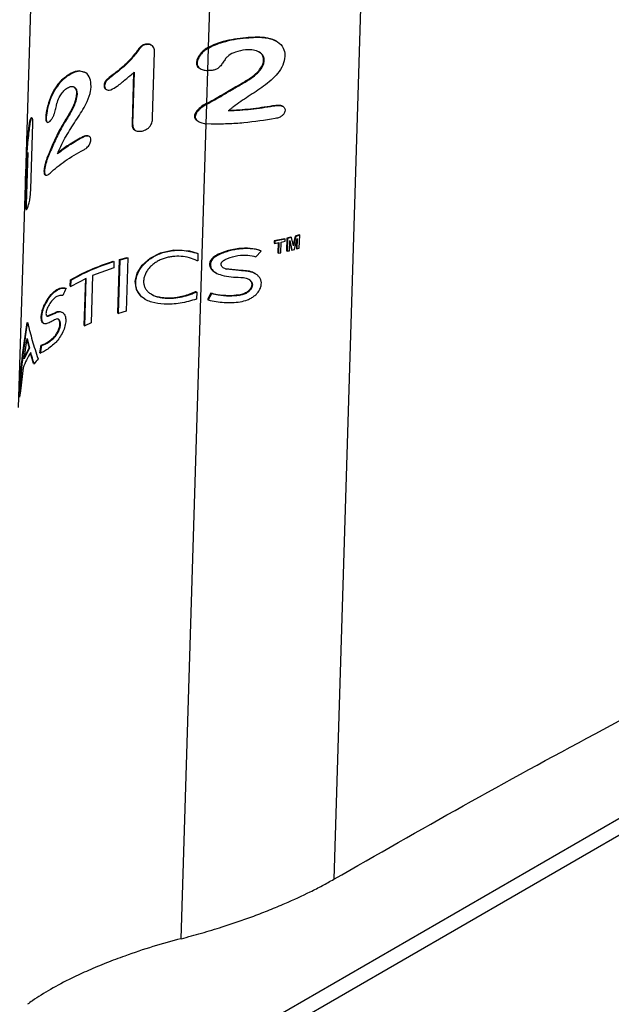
# Model space of a CAD drawing. Header units: millimetres. Extents: x 51 to 2966, y 67 to 3970.
# Tile 82 of 85: x 2542 to 2699, y 2761 to 3022. Entities that reach past the tile are written whole.
import ezdxf

# ---------------------------------------------------------------- set-up
doc = ezdxf.new("R2010")
doc.units = ezdxf.units.MM

msp = doc.modelspace()

# ---------------------------------------------------------------- linework, layer by layer
at = {"color": 8, "linetype": 'Continuous', "lineweight": 25}
for p, q in [((2638.12, 3212.34), (2625.24, 2793.93)), ((2592.03, 3014.71), (2596.46, 3158.62)), ((2591.57, 2999.81), (2591.84, 3008.49)), ((2584.75, 2778.17), (2591.4, 2994.34)), ((2543.57, 2983.22), (2543.71, 2983.14))]:
    msp.add_line(p, q, dxfattribs=at)
at = {"color": 7, "linetype": 'Continuous', "lineweight": 25}
for p, q in [((2543.5, 2980.89), (2549.04, 3160.92)), ((2601.87, 3017.27), (2602.04, 3017.17)), ((2607.63, 3017.21), (2607.8, 3017.11)), ((2575.29, 3015.46), (2575.45, 3015.37)), ((2576.91, 3015.2), (2576.74, 3015.29)), ((2609.97, 3016.34), (2609.81, 3016.43)), ((2577.18, 2996.02), (2577.71, 3013.45)), ((2591.83, 3008.49), (2592.02, 3014.47)), ((2588.79, 3010.49), (2588.99, 3010.38)), ((2606.64, 3011.26), (2606.81, 3011.17)), ((2554.36, 3007.05), (2554.5, 3006.97)), ((2559.08, 3008), (2557.67, 3008.4)), ((2557.67, 3008.4), (2557.81, 3008.32)), ((2559.25, 3007.97), (2559.1, 3008.05)), ((2566.74, 3007.49), (2566.89, 3007.41)), ((2572.14, 3007.94), (2571.73, 2994.42)), ((2572.3, 3008.07), (2571.88, 2994.33)), ((2589.62, 3009.11), (2589.82, 3009)), ((2592.05, 3008.48), (2591.83, 3008.49)), ((2564.28, 3004.52), (2564.42, 3004.44)), ((2600.88, 3005.17), (2601.06, 3005.07)), ((2556.98, 3002.29), (2557.12, 3002.21)), ((2564.78, 3003.53), (2564.93, 3003.44)), ((2591.57, 2999.81), (2590.63, 2999.28)), ((2590.63, 2999.28), (2590.83, 2999.17)), ((2591.56, 2999.57), (2590.83, 2999.17)), ((2591.4, 2994.34), (2591.56, 2999.57)), ((2609.01, 2999.2), (2609.17, 2999.1)), ((2611.79, 2998.98), (2611.63, 2999.07)), ((2588.25, 2996.45), (2588.45, 2996.34)), ((2544.69, 2995.48), (2544.86, 2995.38)), ((2544.85, 2977.04), (2545.38, 2994.46)), ((2545.22, 2995.84), (2545.06, 2995.94)), ((2548.8, 2995.94), (2548.95, 2995.85)), ((2549.06, 2994.88), (2549.21, 2994.79)), ((2553.67, 2994.78), (2553.81, 2994.69)), ((2571.73, 2994.42), (2571.88, 2994.33)), ((2589.24, 2995.06), (2589.44, 2994.94)), ((2592.68, 2994.26), (2591.4, 2994.34)), ((2560.39, 2991.01), (2560.25, 2991.09)), ((2572.46, 2992.69), (2572.61, 2992.6)), ((2558.38, 2990.78), (2558.52, 2990.69)), ((2544.06, 2986.73), (2543.64, 2972.99)), ((2543.82, 2984.62), (2543.46, 2973.09)), ((2543.71, 2983.14), (2543.71, 2983.3)), ((2549.23, 2985.53), (2549.38, 2985.45)), ((2543.62, 2978.19), (2543.7, 2980.91)), ((2548.33, 2981.85), (2548.48, 2981.77)), ((2548.65, 2980.85), (2548.79, 2980.76)), ((2541.6, 2919.1), (2543.42, 2978.22)), ((2543.39, 2978.23), (2543.59, 2978.12)), ((2543.42, 2978.92), (2543.62, 2978.8)), ((2543.46, 2973.09), (2543.64, 2972.99)), ((2543.54, 2971.74), (2543.71, 2971.64)), ((2609.46, 2963.31), (2609.44, 2962.74)), ((2609.44, 2962.74), (2609.6, 2962.64)), ((2612.18, 2963.88), (2609.46, 2963.31)), ((2609.46, 2963.31), (2609.62, 2963.22)), ((2609.62, 2963.22), (2609.6, 2962.64)), ((2609.6, 2962.64), (2610.64, 2962.85)), ((2612.34, 2963.79), (2609.62, 2963.22)), ((2610.47, 2962.82), (2610.39, 2960.13)), ((2610.64, 2962.85), (2610.55, 2960.04)), ((2611.23, 2960.18), (2611.32, 2963)), ((2611.32, 2963), (2612.32, 2963.22)), ((2612.18, 2963.88), (2612.34, 2963.79)), ((2612.32, 2963.22), (2612.34, 2963.79)), ((2612.79, 2964.02), (2612.69, 2960.64)), ((2613.87, 2964.29), (2612.79, 2964.02)), ((2612.79, 2964.02), (2612.95, 2963.93)), ((2612.95, 2963.93), (2612.84, 2960.55)), ((2614.03, 2964.2), (2612.95, 2963.93)), ((2613.5, 2960.71), (2613.58, 2963.42)), ((2613.56, 2962.91), (2614.01, 2960.96)), ((2613.58, 2963.42), (2614.16, 2960.88)), ((2613.87, 2964.29), (2614.03, 2964.2)), ((2614.52, 2961.99), (2614.03, 2964.2)), ((2615.02, 2964.59), (2614.44, 2962.35)), ((2615.17, 2964.5), (2614.52, 2961.99)), ((2614.81, 2961.04), (2615.56, 2963.93)), ((2616.05, 2964.87), (2615.02, 2964.59)), ((2615.02, 2964.59), (2615.17, 2964.5)), ((2616.2, 2964.78), (2615.17, 2964.5)), ((2615.38, 2963.26), (2615.32, 2961.31)), ((2615.56, 2963.93), (2615.47, 2961.22)), ((2616.05, 2964.87), (2616.2, 2964.78)), ((2616.1, 2961.4), (2616.2, 2964.78)), ((2588.99, 2960.05), (2589.19, 2959.94)), ((2589.19, 2959.94), (2589.13, 2958.04)), ((2594.59, 2959.75), (2594.78, 2959.64)), ((2604.54, 2959.06), (2606.02, 2960.62)), ((2605.85, 2960.71), (2606.02, 2960.62)), ((2610.39, 2960.13), (2610.55, 2960.04)), ((2610.55, 2960.04), (2611.23, 2960.18)), ((2612.69, 2960.64), (2612.84, 2960.55)), ((2614.01, 2960.96), (2614.16, 2960.88)), ((2614.16, 2960.88), (2614.81, 2961.04)), ((2615.32, 2961.31), (2615.47, 2961.22)), ((2615.47, 2961.22), (2616.1, 2961.4)), ((2566.75, 2957.91), (2566.9, 2957.82)), ((2566.9, 2957.82), (2566.85, 2956.13)), ((2567.96, 2944.16), (2568.4, 2958.39)), ((2568.11, 2944.08), (2568.55, 2958.31)), ((2568.4, 2958.39), (2570.44, 2958.93)), ((2568.4, 2958.39), (2568.55, 2958.31)), ((2568.55, 2958.31), (2570.6, 2958.84)), ((2570.6, 2958.84), (2570.16, 2944.62)), ((2570.44, 2958.93), (2570.6, 2958.84)), ((2589.13, 2958.04), (2588.97, 2958.04)), ((2566.85, 2956.13), (2561.25, 2954.1)), ((2593.84, 2954.9), (2594.03, 2954.79)), ((2596.55, 2955.9), (2595.89, 2956.18)), ((2600.72, 2955.44), (2596.55, 2955.9)), ((2596.55, 2955.9), (2596.74, 2955.79)), ((2600.89, 2955.34), (2596.74, 2955.79)), ((2600.72, 2955.44), (2600.89, 2955.34)), ((2604.41, 2954.59), (2604.25, 2954.69)), ((2555.34, 2951.3), (2555.39, 2952.99)), ((2555.39, 2952.99), (2555.53, 2952.91)), ((2559.56, 2953.35), (2555.48, 2951.22)), ((2555.48, 2951.22), (2555.53, 2952.91)), ((2559.03, 2940.9), (2559.42, 2953.43)), ((2559.18, 2940.81), (2559.56, 2953.35)), ((2561.25, 2954.1), (2560.86, 2941.56)), ((2554.07, 2950.8), (2554.21, 2950.72)), ((2555.34, 2951.3), (2555.48, 2951.22)), ((2588.51, 2949.86), (2588.68, 2949.86)), ((2588.51, 2949.86), (2588.71, 2949.74)), ((2588.68, 2949.86), (2588.88, 2949.74)), ((2588.88, 2949.74), (2588.82, 2947.84)), ((2592.64, 2949.42), (2591.74, 2947.78)), ((2592.84, 2949.3), (2591.93, 2947.66)), ((2592.64, 2949.42), (2592.84, 2949.3)), ((2575.15, 2947.84), (2575.31, 2947.75)), ((2591.74, 2947.78), (2591.93, 2947.66)), ((2600.09, 2948.93), (2600.27, 2948.82)), ((2548.55, 2946.53), (2548.69, 2946.44)), ((2549.28, 2943.38), (2551.19, 2944.23)), ((2549.42, 2943.3), (2551.33, 2944.15)), ((2551.19, 2944.23), (2551.33, 2944.15)), ((2553.21, 2944.35), (2553.07, 2944.43)), ((2567.96, 2944.16), (2568.11, 2944.08)), ((2570.16, 2944.62), (2568.11, 2944.08)), ((2543.86, 2941.66), (2544.02, 2941.56)), ((2548.16, 2941.46), (2548.31, 2941.38)), ((2549.28, 2943.38), (2549.42, 2943.3)), ((2560.86, 2941.56), (2559.18, 2940.81)), ((2559.03, 2940.9), (2559.18, 2940.81)), ((2543.11, 2931.97), (2543.89, 2937.43)), ((2543.84, 2937.08), (2544.38, 2934.9)), ((2543.89, 2937.43), (2544.54, 2934.81)), ((2550.78, 2937.59), (2550.92, 2937.5)), ((2544.54, 2934.81), (2543.11, 2931.97)), ((2544.38, 2934.9), (2543.19, 2932.56)), ((2544.38, 2934.9), (2544.54, 2934.81)), ((2547.26, 2933.65), (2547.61, 2935.61)), ((2547.26, 2933.65), (2547.4, 2933.56)), ((2547.4, 2933.56), (2547.76, 2935.52)), ((2547.61, 2935.61), (2547.76, 2935.52)), ((2545.57, 2930.8), (2544.76, 2933.53)), ((2542.82, 2929.65), (2542.16, 2923.54)), ((2545.57, 2930.8), (2545.72, 2930.71)), ((2542.16, 2923.54), (2541.84, 2921.83)), ((2788.44, 2856.1), (2541.99, 2713.83)), ((2783.38, 2857.59), (2542.18, 2718.35))]:
    msp.add_line(p, q, dxfattribs=at)
at = {"color": 7, "linetype": 'Continuous', "lineweight": 25, "flags": 128}
msp.add_lwpolyline([(2575.16, 2947.86), (2574.21, 2948.5), (2572.86, 2950.38), (2572.54, 2952.5), (2573.09, 2954.71), (2574.43, 2956.86), (2576.51, 2958.74), (2579.3, 2960.16), (2582.79, 2960.89), (2586.92, 2960.63), (2588.99, 2960.05), (2588.99, 2960.05)], dxfattribs=at)
at = {"color": 7, "linetype": 'Continuous', "lineweight": 25}
for points, knots in [([(2592.03, 3014.71), (2592.65, 3015.02), (2593.9, 3015.63), (2596.22, 3016.35), (2598.89, 3016.96), (2600.87, 3017.16), (2601.87, 3017.27)], [0, 0, 0, 0, 0.210375, 0.426438, 0.709057, 1, 1, 1, 1]), ([(2601.87, 3017.27), (2602.7, 3017.33), (2604.1, 3017.43), (2606.05, 3017.43), (2607.1, 3017.28), (2607.63, 3017.21)], [0, 0, 0, 0, 0.423511, 0.709241, 1, 1, 1, 1]), ([(2602.04, 3017.17), (2602.88, 3017.23), (2604.28, 3017.33), (2606.21, 3017.33), (2607.27, 3017.18), (2607.8, 3017.11)], [0, 0, 0, 0, 0.424169, 0.709578, 1, 1, 1, 1]), ([(2607.63, 3017.21), (2608.1, 3017.09), (2608.89, 3016.9), (2609.53, 3016.54), (2609.79, 3016.4)], [0, 0, 0, 0, 0.594428, 1, 1, 1, 1]), ([(2575.29, 3015.46), (2575.09, 3015.41), (2574.74, 3015.33), (2574.26, 3015.12), (2573.67, 3014.55), (2572.71, 3013.22), (2571.27, 3011.41), (2569.38, 3009.57), (2567.89, 3008.37), (2567, 3007.69), (2566.74, 3007.49)], [0, 0, 0, 0, 0.055587, 0.091635, 0.128269, 0.260123, 0.523829, 0.720304, 0.91709, 1, 1, 1, 1]), ([(2575.45, 3015.37), (2575.24, 3015.32), (2574.9, 3015.24), (2574.41, 3015.03), (2573.83, 3014.46), (2572.86, 3013.13), (2571.42, 3011.32), (2569.52, 3009.48), (2568.03, 3008.28), (2567.15, 3007.6), (2566.89, 3007.41)], [0, 0, 0, 0, 0.055584, 0.09168, 0.12837, 0.260378, 0.524401, 0.72099, 0.917895, 1, 1, 1, 1]), ([(2576.73, 3015.26), (2576.6, 3015.34), (2576.29, 3015.52), (2575.76, 3015.53), (2575.41, 3015.47), (2575.29, 3015.46)], [0, 0, 0, 0, 0.332308, 0.786382, 1, 1, 1, 1]), ([(2577.71, 3013.45), (2577.69, 3013.84), (2577.66, 3014.45), (2577.14, 3015.1), (2576.53, 3015.41), (2575.92, 3015.44), (2575.56, 3015.38), (2575.45, 3015.37)], [0, 0, 0, 0, 0.343129, 0.539809, 0.737679, 0.916028, 1, 1, 1, 1]), ([(2592.03, 3014.71), (2591.62, 3014.47), (2590.8, 3013.97), (2589.71, 3012.9), (2588.96, 3011.7), (2588.84, 3010.83), (2588.79, 3010.49)], [0, 0, 0, 0, 0.239886, 0.487484, 0.805065, 1, 1, 1, 1]), ([(2592.02, 3014.47), (2592.61, 3014.78), (2593.8, 3015.4), (2596.11, 3016.16), (2598.87, 3016.83), (2600.98, 3017.05), (2602.04, 3017.17)], [0, 0, 0, 0, 0.198903, 0.403248, 0.696632, 1, 1, 1, 1]), ([(2607.8, 3017.11), (2608.26, 3016.99), (2609.18, 3016.76), (2610.69, 3015.99), (2611.89, 3014.63), (2612.28, 3013.16), (2612.28, 3012.38), (2612.28, 3012.26)], [0, 0, 0, 0, 0.177186, 0.35381, 0.673717, 0.948996, 1, 1, 1, 1]), ([(2592.02, 3014.47), (2591.62, 3014.22), (2590.82, 3013.7), (2589.74, 3012.57), (2589.1, 3011.41), (2589.01, 3010.61), (2588.99, 3010.38)], [0, 0, 0, 0, 0.250136, 0.508847, 0.863025, 1, 1, 1, 1]), ([(2601.81, 3013.97), (2600.91, 3013.84), (2599.31, 3013.59), (2597.63, 3012.7), (2596.94, 3012.09), (2596.73, 3011.91)], [0, 0, 0, 0, 0.474359, 0.839926, 1, 1, 1, 1]), ([(2612.28, 3012.26), (2612.17, 3011.48), (2611.94, 3009.92), (2610.44, 3007.74), (2608.65, 3005.91), (2606.03, 3003.85), (2602.53, 3001.64), (2599.91, 2999.8), (2598.61, 2998.88)], [0, 0, 0, 0, 0.135709, 0.272017, 0.39523, 0.519034, 0.75988, 1, 1, 1, 1]), ([(2606.81, 3011.17), (2606.78, 3011.52), (2606.72, 3012.23), (2606.06, 3013.06), (2605, 3013.7), (2603.54, 3014.04), (2602.38, 3014), (2601.81, 3013.97)], [0, 0, 0, 0, 0.178794, 0.35911, 0.525458, 0.766744, 1, 1, 1, 1]), ([(2606.64, 3011.26), (2606.61, 3011.61), (2606.55, 3012.32), (2606, 3013.07), (2605.48, 3013.36), (2605.29, 3013.46)], [0, 0, 0, 0, 0.389203, 0.781706, 1, 1, 1, 1]), ([(2588.79, 3010.49), (2588.82, 3010.24), (2588.87, 3009.81), (2589.24, 3009.34), (2589.53, 3009.18), (2589.63, 3009.12)], [0, 0, 0, 0, 0.478367, 0.804156, 1, 1, 1, 1]), ([(2588.99, 3010.38), (2589.01, 3010.12), (2589.06, 3009.69), (2589.49, 3009.18), (2590.15, 3008.79), (2590.96, 3008.55), (2591.59, 3008.5), (2591.83, 3008.49)], [0, 0, 0, 0, 0.231108, 0.388434, 0.545334, 0.821992, 1, 1, 1, 1]), ([(2596.73, 3011.91), (2596.5, 3011.6), (2596.03, 3010.97), (2595.46, 3010.01), (2594.75, 3009.23), (2593.91, 3008.7), (2592.99, 3008.5), (2592.36, 3008.48), (2592.05, 3008.48)], [0, 0, 0, 0, 0.1980172, 0.396586, 0.5824342, 0.7213973, 0.86033, 1, 1, 1, 1]), ([(2600.88, 3005.17), (2601.75, 3005.67), (2603.49, 3006.66), (2605.41, 3008.4), (2606.46, 3010.04), (2606.59, 3010.91), (2606.64, 3011.26)], [0, 0, 0, 0, 0.327196, 0.656459, 0.860195, 1, 1, 1, 1]), ([(2601.06, 3005.07), (2601.93, 3005.56), (2603.66, 3006.57), (2605.58, 3008.31), (2606.62, 3009.94), (2606.75, 3010.81), (2606.81, 3011.17)], [0, 0, 0, 0, 0.3269338, 0.6559318, 0.8600195, 1, 1, 1, 1]), ([(2554.36, 3007.05), (2553.9, 3006.69), (2552.98, 3005.97), (2551.58, 3004.34), (2550.27, 3002.07), (2549.29, 2999.31), (2548.87, 2997.2), (2548.81, 2996.19), (2548.8, 2995.94)], [0, 0, 0, 0, 0.15798, 0.315234, 0.526478, 0.7388, 0.93425, 1, 1, 1, 1]), ([(2554.5, 3006.97), (2554.04, 3006.61), (2553.12, 3005.89), (2551.73, 3004.26), (2550.41, 3001.99), (2549.44, 2999.22), (2549.02, 2997.11), (2548.96, 2996.1), (2548.95, 2995.85)], [0, 0, 0, 0, 0.157967, 0.31521, 0.526499, 0.738868, 0.934318, 1, 1, 1, 1]), ([(2557.67, 3008.4), (2557.39, 3008.37), (2556.85, 3008.31), (2555.72, 3007.91), (2554.9, 3007.39), (2554.36, 3007.05)], [0, 0, 0, 0, 0.250767, 0.502006, 1, 1, 1, 1]), ([(2557.81, 3008.32), (2557.54, 3008.29), (2556.99, 3008.23), (2555.86, 3007.83), (2555.04, 3007.31), (2554.5, 3006.97)], [0, 0, 0, 0, 0.250764, 0.501999, 1, 1, 1, 1]), ([(2560.86, 3004.3), (2560.8, 3005.04), (2560.68, 3006.52), (2559.55, 3008.05), (2558.38, 3008.23), (2557.81, 3008.32)], [0, 0, 0, 0, 0.335591, 0.672724, 1, 1, 1, 1]), ([(2566.74, 3007.49), (2566.26, 3007.12), (2565.53, 3006.55), (2564.69, 3005.78), (2564.35, 3005.14), (2564.29, 3004.77), (2564.28, 3004.56), (2564.28, 3004.52)], [0, 0, 0, 0, 0.446083, 0.680812, 0.812064, 0.971418, 1, 1, 1, 1]), ([(2566.89, 3007.41), (2566.41, 3007.03), (2565.68, 3006.46), (2564.83, 3005.69), (2564.5, 3005.06), (2564.44, 3004.68), (2564.42, 3004.47), (2564.42, 3004.44)], [0, 0, 0, 0, 0.446083, 0.680811, 0.812033, 0.971293, 1, 1, 1, 1]), ([(2566.13, 3003.39), (2566.67, 3003.7), (2568.04, 3004.47), (2570.04, 3006.2), (2571.55, 3007.44), (2572.3, 3008.07)], [0, 0, 0, 0, 0.246837, 0.621378, 1, 1, 1, 1]), ([(2552.52, 2987.84), (2552.87, 2988.57), (2553.57, 2990.02), (2555.21, 2992.78), (2556.98, 2995.45), (2558.73, 2998.18), (2559.97, 3000.5), (2560.74, 3002.63), (2560.83, 3003.88), (2560.86, 3004.3)], [0, 0, 0, 0, 0.126397, 0.253079, 0.504349, 0.63196, 0.759391, 0.921312, 1, 1, 1, 1]), ([(2554.33, 3003.74), (2554.68, 3003.94), (2555.38, 3004.34), (2556.29, 3004.25), (2556.89, 3003.67), (2557.12, 3002.92), (2557.12, 3002.38), (2557.12, 3002.21)], [0, 0, 0, 0, 0.242227, 0.48678, 0.695192, 0.901642, 1, 1, 1, 1]), ([(2556.2, 3004.17), (2556.39, 3004.03), (2556.77, 3003.74), (2556.98, 3003), (2556.98, 3002.46), (2556.98, 3002.29)], [0, 0, 0, 0, 0.37965, 0.799817, 1, 1, 1, 1]), ([(2564.28, 3004.52), (2564.3, 3004.3), (2564.36, 3003.89), (2564.61, 3003.59), (2564.78, 3003.53), (2564.78, 3003.53)], [0, 0, 0, 0, 0.527806, 0.994659, 1, 1, 1, 1]), ([(2564.42, 3004.44), (2564.44, 3004.22), (2564.49, 3003.79), (2564.89, 3003.43), (2565.38, 3003.25), (2565.83, 3003.3), (2566.08, 3003.38), (2566.13, 3003.39)], [0, 0, 0, 0, 0.269364, 0.507578, 0.731669, 0.95052, 1, 1, 1, 1]), ([(2591.56, 2999.57), (2592.96, 3000.35), (2595.23, 3001.61), (2598.37, 3003.51), (2600.16, 3004.55), (2601.06, 3005.07)], [0, 0, 0, 0, 0.444901, 0.722118, 1, 1, 1, 1]), ([(2591.57, 2999.81), (2593.11, 3000.66), (2595.42, 3001.95), (2598.5, 3003.8), (2600.09, 3004.71), (2600.88, 3005.17)], [0, 0, 0, 0, 0.4986622, 0.7490758, 1, 1, 1, 1]), ([(2551.9, 3000.14), (2552.12, 3000.69), (2552.52, 3001.69), (2553.4, 3002.97), (2554.01, 3003.48), (2554.33, 3003.74)], [0, 0, 0, 0, 0.374949, 0.681302, 1, 1, 1, 1]), ([(2556.98, 3002.29), (2556.9, 3001.7), (2556.7, 3000.32), (2555.46, 2997.66), (2554.33, 2995.83), (2553.67, 2994.78)], [0, 0, 0, 0, 0.241457, 0.561324, 1, 1, 1, 1]), ([(2557.12, 3002.21), (2557.04, 3001.61), (2556.84, 3000.24), (2555.6, 2997.58), (2554.47, 2995.75), (2553.81, 2994.69)], [0, 0, 0, 0, 0.241456, 0.561313, 1, 1, 1, 1]), ([(2549.99, 2995.11), (2550.12, 2995.24), (2550.24, 2995.37), (2550.42, 2995.61), (2550.49, 2995.71), (2550.6, 2995.89), (2550.66, 2995.99), (2550.77, 2996.21), (2550.82, 2996.32), (2550.91, 2996.54), (2550.95, 2996.65), (2551.07, 2997), (2551.15, 2997.23), (2551.34, 2997.9), (2551.45, 2998.35), (2551.6, 2999.02), (2551.66, 2999.24), (2551.74, 2999.58), (2551.77, 2999.69), (2551.83, 2999.92), (2551.87, 3000.03), (2551.9, 3000.14)], [0, 0, 0, 0, 0.125, 0.125, 0.1875, 0.1875, 0.25, 0.25, 0.3125, 0.3125, 0.375, 0.375, 0.5, 0.5, 0.75, 0.75, 0.875, 0.875, 0.9375, 0.9375, 1, 1, 1, 1]), ([(2590.63, 2999.28), (2590.13, 2998.92), (2589.36, 2998.36), (2588.55, 2997.37), (2588.35, 2996.76), (2588.25, 2996.45)], [0, 0, 0, 0, 0.462122, 0.724145, 1, 1, 1, 1]), ([(2590.83, 2999.17), (2590.34, 2998.81), (2589.56, 2998.25), (2588.74, 2997.26), (2588.55, 2996.65), (2588.45, 2996.34)], [0, 0, 0, 0, 0.461476, 0.72377, 1, 1, 1, 1]), ([(2597.18, 2997.93), (2599.17, 2998.04), (2603.17, 2998.28), (2607.05, 2998.89), (2609.01, 2999.2)], [0, 0, 0, 0, 0.496943, 1, 1, 1, 1]), ([(2597.36, 2997.82), (2599.35, 2997.94), (2603.34, 2998.18), (2607.22, 2998.79), (2609.17, 2999.1)], [0, 0, 0, 0, 0.496975, 1, 1, 1, 1]), ([(2609.01, 2999.2), (2609.56, 2999.27), (2610.46, 2999.39), (2611.36, 2999.27), (2611.6, 2999.08), (2611.62, 2999.06)], [0, 0, 0, 0, 0.5969602, 0.9639541, 1, 1, 1, 1]), ([(2609.17, 2999.1), (2609.73, 2999.19), (2610.64, 2999.32), (2611.63, 2999.11), (2612.11, 2998.76), (2612.31, 2998.38), (2612.32, 2998.1), (2612.32, 2997.98)], [0, 0, 0, 0, 0.390765, 0.630777, 0.764153, 0.897981, 1, 1, 1, 1]), ([(2588.25, 2996.45), (2588.28, 2996.26), (2588.32, 2995.88), (2588.71, 2995.39), (2589.08, 2995.18), (2589.26, 2995.08)], [0, 0, 0, 0, 0.341712, 0.685952, 1, 1, 1, 1]), ([(2588.45, 2996.34), (2588.47, 2996.15), (2588.51, 2995.76), (2588.97, 2995.23), (2589.75, 2994.73), (2590.64, 2994.46), (2591.23, 2994.37), (2591.4, 2994.34)], [0, 0, 0, 0, 0.169303, 0.339865, 0.567566, 0.880106, 1, 1, 1, 1]), ([(2598.61, 2998.88), (2598.42, 2998.73), (2598.1, 2998.49), (2597.69, 2998.13), (2597.47, 2997.92), (2597.36, 2997.82)], [0, 0, 0, 0, 0.441859, 0.72075, 1, 1, 1, 1]), ([(2612.32, 2997.98), (2612.29, 2997.77), (2612.23, 2997.33), (2611.8, 2996.72), (2611.16, 2996.2), (2610.44, 2995.91), (2609.94, 2995.8), (2609.73, 2995.76)], [0, 0, 0, 0, 0.203298, 0.408939, 0.590492, 0.831761, 1, 1, 1, 1]), ([(2544.86, 2995.38), (2544.81, 2995.23), (2544.73, 2994.99), (2544.62, 2994.56), (2544.55, 2994.1), (2544.43, 2993.2), (2544.24, 2991.63), (2544, 2989.42), (2543.8, 2987.18), (2543.69, 2985.14), (2543.7, 2983.92), (2543.71, 2983.3)], [0, 0, 0, 0, 0.055165, 0.090712, 0.126819, 0.160806, 0.296734, 0.47998, 0.663163, 0.831431, 1, 1, 1, 1]), ([(2544.69, 2995.48), (2544.64, 2995.33), (2544.56, 2995.09), (2544.45, 2994.66), (2544.38, 2994.2), (2544.25, 2993.3), (2544.07, 2991.76), (2543.86, 2989.96), (2543.76, 2988.84), (2543.73, 2988.48)], [0, 0, 0, 0, 0.0973793, 0.1602303, 0.2240803, 0.2839962, 0.5236353, 0.8435327, 1, 1, 1, 1]), ([(2545.04, 2995.91), (2545.01, 2995.93), (2544.93, 2995.98), (2544.8, 2995.74), (2544.72, 2995.54), (2544.69, 2995.48)], [0, 0, 0, 0, 0.331359, 0.787147, 1, 1, 1, 1]), ([(2545.38, 2994.46), (2545.39, 2994.84), (2545.39, 2995.44), (2545.27, 2995.85), (2545.12, 2995.9), (2544.97, 2995.65), (2544.89, 2995.44), (2544.86, 2995.38)], [0, 0, 0, 0, 0.332965, 0.531476, 0.731013, 0.91422, 1, 1, 1, 1]), ([(2548.8, 2995.94), (2548.8, 2995.7), (2548.81, 2995.28), (2548.93, 2994.95), (2549.04, 2994.91), (2549.07, 2994.9)], [0, 0, 0, 0, 0.498979, 0.866798, 1, 1, 1, 1]), ([(2548.95, 2995.85), (2548.95, 2995.61), (2548.96, 2995.19), (2549.12, 2994.82), (2549.37, 2994.72), (2549.67, 2994.81), (2549.89, 2995.02), (2549.99, 2995.11)], [0, 0, 0, 0, 0.256739, 0.446, 0.635596, 0.83725, 1, 1, 1, 1]), ([(2553.67, 2994.78), (2553.25, 2994.04), (2552.18, 2992.2), (2550.7, 2989.1), (2549.72, 2986.73), (2549.23, 2985.53)], [0, 0, 0, 0, 0.249146, 0.623999, 1, 1, 1, 1]), ([(2553.81, 2994.69), (2553.39, 2993.96), (2552.32, 2992.12), (2550.84, 2989.02), (2549.87, 2986.64), (2549.38, 2985.45)], [0, 0, 0, 0, 0.249128, 0.623988, 1, 1, 1, 1]), ([(2571.73, 2994.42), (2571.76, 2993.99), (2571.8, 2993.36), (2572.19, 2992.82), (2572.43, 2992.73), (2572.47, 2992.71)], [0, 0, 0, 0, 0.635063, 0.937686, 1, 1, 1, 1]), ([(2571.88, 2994.33), (2571.9, 2993.89), (2571.94, 2993.25), (2572.47, 2992.64), (2573.06, 2992.39), (2573.72, 2992.35), (2574.16, 2992.42), (2574.36, 2992.45)], [0, 0, 0, 0, 0.355149, 0.524535, 0.694191, 0.86321, 1, 1, 1, 1]), ([(2574.36, 2992.45), (2574.78, 2992.57), (2575.46, 2992.76), (2576.29, 2993.4), (2576.86, 2994.21), (2577.12, 2995.13), (2577.16, 2995.76), (2577.18, 2996.02)], [0, 0, 0, 0, 0.243384, 0.389019, 0.566276, 0.822668, 1, 1, 1, 1]), ([(2609.73, 2995.76), (2606.98, 2995.32), (2602.81, 2994.67), (2597.06, 2994.3), (2594.14, 2994.27), (2592.68, 2994.26)], [0, 0, 0, 0, 0.493536, 0.746769, 1, 1, 1, 1]), ([(2560.25, 2991.09), (2560.1, 2991.14), (2559.73, 2991.28), (2559.05, 2991.11), (2558.58, 2990.87), (2558.38, 2990.78)], [0, 0, 0, 0, 0.285243, 0.693576, 1, 1, 1, 1]), ([(2560.79, 2990.09), (2560.77, 2990.32), (2560.74, 2990.71), (2560.39, 2991.05), (2559.86, 2991.18), (2559.2, 2991.03), (2558.72, 2990.79), (2558.52, 2990.69)], [0, 0, 0, 0, 0.211045, 0.361499, 0.544618, 0.804776, 1, 1, 1, 1]), ([(2558.52, 2990.69), (2557.33, 2990.03), (2554.94, 2988.7), (2552.94, 2987.17), (2551.93, 2986.4)], [0, 0, 0, 0, 0.49716, 1, 1, 1, 1]), ([(2558.38, 2990.78), (2557.19, 2990.11), (2554.89, 2988.84), (2552.96, 2987.37), (2552.03, 2986.66)], [0, 0, 0, 0, 0.517523, 1, 1, 1, 1]), ([(2558.88, 2987.47), (2559.16, 2987.62), (2559.6, 2987.88), (2560.17, 2988.45), (2560.52, 2989.02), (2560.74, 2989.59), (2560.77, 2989.93), (2560.79, 2990.09)], [0, 0, 0, 0, 0.299148, 0.479209, 0.659617, 0.84345, 1, 1, 1, 1]), ([(2543.71, 2983.29), (2543.73, 2983.6), (2543.79, 2984.71), (2543.95, 2985.88), (2544.06, 2986.73)], [0, 0, 0, 0, 0.276804, 1, 1, 1, 1]), ([(2549.95, 2981.28), (2551.22, 2982.4), (2553.8, 2984.65), (2557.17, 2986.52), (2558.88, 2987.47)], [0, 0, 0, 0, 0.49438, 1, 1, 1, 1]), ([(2551.93, 2986.4), (2552.03, 2986.64), (2552.16, 2987), (2552.36, 2987.48), (2552.47, 2987.72), (2552.52, 2987.84)], [0, 0, 0, 0, 0.499046, 0.749386, 1, 1, 1, 1]), ([(2549.23, 2985.53), (2549.12, 2985.22), (2548.89, 2984.6), (2548.65, 2983.66), (2548.42, 2982.72), (2548.36, 2982.15), (2548.33, 2981.85)], [0, 0, 0, 0, 0.250802, 0.50139, 0.746507, 1, 1, 1, 1]), ([(2549.38, 2985.45), (2549.26, 2985.14), (2549.04, 2984.52), (2548.79, 2983.58), (2548.57, 2982.64), (2548.51, 2982.06), (2548.48, 2981.77)], [0, 0, 0, 0, 0.250788, 0.501364, 0.746489, 1, 1, 1, 1]), ([(2543.42, 2978.92), (2543.43, 2979.11), (2543.44, 2979.44), (2543.46, 2979.99), (2543.49, 2980.47), (2543.49, 2980.74), (2543.49, 2980.89)], [0, 0, 0, 0, 0.321367, 0.536618, 0.751424, 1, 1, 1, 1]), ([(2543.62, 2978.8), (2543.62, 2979), (2543.63, 2979.33), (2543.66, 2979.89), (2543.7, 2980.83), (2543.73, 2981.87), (2543.72, 2982.77), (2543.71, 2983.14)], [0, 0, 0, 0, 0.1386611, 0.2315901, 0.3243311, 0.7289323, 1, 1, 1, 1]), ([(2548.33, 2981.85), (2548.34, 2981.6), (2548.37, 2981.14), (2548.53, 2980.86), (2548.65, 2980.85), (2548.65, 2980.85)], [0, 0, 0, 0, 0.538169, 0.9968, 1, 1, 1, 1]), ([(2548.48, 2981.77), (2548.49, 2981.51), (2548.51, 2981.03), (2548.77, 2980.72), (2549.12, 2980.68), (2549.53, 2980.9), (2549.82, 2981.16), (2549.95, 2981.28)], [0, 0, 0, 0, 0.23256, 0.430687, 0.624965, 0.832575, 1, 1, 1, 1]), ([(2543.41, 2978.27), (2543.41, 2978.26), (2543.41, 2978.21), (2543.41, 2978.4), (2543.42, 2978.67), (2543.42, 2978.87), (2543.42, 2978.92)], [0, 0, 0, 0, 0.235437, 0.56878, 0.905348, 1, 1, 1, 1]), ([(2543.61, 2978.16), (2543.61, 2978.14), (2543.61, 2978.1), (2543.6, 2978.29), (2543.61, 2978.56), (2543.61, 2978.76), (2543.62, 2978.8)], [0, 0, 0, 0, 0.230842, 0.565781, 0.903916, 1, 1, 1, 1]), ([(2544.07, 2972.29), (2544.15, 2972.54), (2544.29, 2972.95), (2544.49, 2973.76), (2544.64, 2974.59), (2544.79, 2975.76), (2544.82, 2976.53), (2544.85, 2977.04)], [0, 0, 0, 0, 0.215632, 0.353045, 0.490697, 0.671831, 1, 1, 1, 1]), ([(2543.46, 2973.09), (2543.46, 2972.77), (2543.45, 2972.24), (2543.48, 2971.8), (2543.53, 2971.78), (2543.55, 2971.77)], [0, 0, 0, 0, 0.466559, 0.793319, 1, 1, 1, 1]), ([(2543.64, 2972.99), (2543.63, 2972.67), (2543.62, 2972.12), (2543.67, 2971.67), (2543.75, 2971.59), (2543.88, 2971.78), (2544.01, 2972.11), (2544.07, 2972.29)], [0, 0, 0, 0, 0.254211, 0.432289, 0.610846, 0.788346, 1, 1, 1, 1]), ([(2588.82, 2947.84), (2587.4, 2947.43), (2585.28, 2946.83), (2582.34, 2946.51), (2579.75, 2946.47), (2577.4, 2946.82), (2575.52, 2947.57), (2574.04, 2948.56), (2572.88, 2950.14), (2572.55, 2952.36), (2573.11, 2954.65), (2574.5, 2956.86), (2576.65, 2958.79), (2579.55, 2960.24), (2583.15, 2960.97), (2586.5, 2960.77), (2588.5, 2960.15), (2589.19, 2959.94)], [0, 0, 0, 0, 0.103762, 0.154174, 0.204536, 0.28599, 0.327167, 0.368306, 0.438947, 0.503071, 0.56554, 0.628997, 0.695647, 0.768368, 0.851103, 0.948312, 1, 1, 1, 1]), ([(2594.59, 2959.75), (2594.12, 2959.5), (2593.3, 2959.06), (2592.54, 2958.17), (2592.23, 2957.33), (2592.31, 2956.51), (2592.78, 2955.7), (2593.32, 2955.14), (2593.79, 2954.96), (2593.85, 2954.93)], [0, 0, 0, 0, 0.224394, 0.387428, 0.523449, 0.659867, 0.788748, 0.968815, 1, 1, 1, 1]), ([(2605.85, 2960.71), (2604.95, 2960.97), (2603.15, 2961.47), (2599.85, 2961.32), (2596.93, 2960.73), (2595.22, 2960.01), (2594.59, 2959.75)], [0, 0, 0, 0, 0.261729, 0.522173, 0.825493, 1, 1, 1, 1]), ([(2606.02, 2960.62), (2605.21, 2960.94), (2604.33, 2961.12), (2602.91, 2961.26), (2602.43, 2961.27), (2601.46, 2961.26), (2600.97, 2961.23), (2599.99, 2961.13), (2599.49, 2961.06), (2598.52, 2960.88), (2598.03, 2960.77), (2597.08, 2960.51), (2596.6, 2960.36), (2595.67, 2960.03), (2595.22, 2959.85), (2594.78, 2959.64)], [0, 0, 0, 0, 0.25, 0.25, 0.375, 0.375, 0.5, 0.5, 0.625, 0.625, 0.75, 0.75, 0.875, 0.875, 1, 1, 1, 1]), ([(2555.39, 2952.99), (2557.1, 2953.93), (2560.57, 2955.81), (2564.67, 2957.2), (2566.75, 2957.91)], [0, 0, 0, 0, 0.494229, 1, 1, 1, 1]), ([(2555.53, 2952.91), (2557.25, 2953.84), (2560.71, 2955.73), (2564.82, 2957.12), (2566.9, 2957.82)], [0, 0, 0, 0, 0.494177, 1, 1, 1, 1]), ([(2588.97, 2958.04), (2588.32, 2958.37), (2587.63, 2958.63), (2586.21, 2959.01), (2585.46, 2959.14), (2583.97, 2959.25), (2583.22, 2959.24), (2582.09, 2959.11), (2581.71, 2959.05), (2580.96, 2958.88), (2580.6, 2958.78), (2579.88, 2958.54), (2579.53, 2958.4), (2578.83, 2958.08), (2578.5, 2957.9), (2577.86, 2957.5), (2577.55, 2957.29), (2576.97, 2956.82), (2576.7, 2956.56), (2576.2, 2956.04), (2575.98, 2955.76), (2575.68, 2955.33), (2575.59, 2955.18), (2575.41, 2954.88), (2575.33, 2954.73), (2575.12, 2954.26), (2575.01, 2953.96), (2574.89, 2953.49), (2574.85, 2953.34), (2574.81, 2953.02), (2574.79, 2952.87), (2574.77, 2952.4), (2574.79, 2952.11), (2574.9, 2951.53), (2574.99, 2951.24), (2575.24, 2950.71), (2575.39, 2950.46), (2575.76, 2950), (2575.97, 2949.78), (2576.44, 2949.39), (2576.7, 2949.22), (2577.27, 2948.91), (2577.57, 2948.77), (2578.21, 2948.54), (2578.54, 2948.45), (2579.23, 2948.29), (2579.58, 2948.23), (2580.3, 2948.15), (2580.67, 2948.12), (2581.42, 2948.1), (2581.8, 2948.1), (2582.93, 2948.15), (2583.69, 2948.24), (2584.82, 2948.45), (2585.19, 2948.53), (2585.93, 2948.71), (2586.29, 2948.81), (2587, 2949.04), (2587.35, 2949.16), (2588.04, 2949.43), (2588.38, 2949.58), (2588.71, 2949.74)], [0, 0, 0, 0, 0.0625, 0.0625, 0.125, 0.125, 0.1875, 0.1875, 0.21875, 0.21875, 0.25, 0.25, 0.28125, 0.28125, 0.3125, 0.3125, 0.34375, 0.34375, 0.375, 0.375, 0.40625, 0.40625, 0.421875, 0.421875, 0.4375, 0.4375, 0.46875, 0.46875, 0.484375, 0.484375, 0.5, 0.5, 0.53125, 0.53125, 0.5625, 0.5625, 0.59375, 0.59375, 0.625, 0.625, 0.65625, 0.65625, 0.6875, 0.6875, 0.71875, 0.71875, 0.75, 0.75, 0.78125, 0.78125, 0.8125, 0.8125, 0.875, 0.875, 0.90625, 0.90625, 0.9375, 0.9375, 0.96875, 0.96875, 1, 1, 1, 1]), ([(2594.78, 2959.64), (2594.31, 2959.39), (2593.49, 2958.95), (2592.74, 2958.06), (2592.43, 2957.21), (2592.52, 2956.39), (2592.98, 2955.57), (2593.94, 2954.73), (2594.93, 2954.4), (2595.51, 2954.21)], [0, 0, 0, 0, 0.182712, 0.316091, 0.427486, 0.539202, 0.644856, 0.792222, 1, 1, 1, 1]), ([(2596.74, 2955.79), (2596.45, 2955.89), (2595.98, 2956.04), (2595.52, 2956.48), (2595.33, 2956.91), (2595.37, 2957.34), (2595.59, 2957.76), (2595.95, 2958.1), (2596.27, 2958.27), (2596.4, 2958.35)], [0, 0, 0, 0, 0.225219, 0.36427, 0.504304, 0.623478, 0.736125, 0.890178, 1, 1, 1, 1]), ([(2596.4, 2958.35), (2597.27, 2958.7), (2599.02, 2959.4), (2601.74, 2959.65), (2603.58, 2959.41), (2604.38, 2959.12), (2604.54, 2959.06)], [0, 0, 0, 0, 0.327999, 0.6623, 0.933289, 1, 1, 1, 1]), ([(2600.41, 2947.15), (2601.09, 2947.25), (2601.75, 2947.43), (2602.7, 2947.81), (2603.01, 2947.96), (2603.6, 2948.3), (2603.88, 2948.49), (2604.41, 2948.9), (2604.65, 2949.13), (2605.09, 2949.61), (2605.28, 2949.86), (2605.61, 2950.39), (2605.74, 2950.66), (2605.94, 2951.22), (2606, 2951.5), (2606.04, 2952.06), (2606.03, 2952.33), (2605.92, 2952.85), (2605.82, 2953.11), (2605.57, 2953.57), (2605.41, 2953.79), (2605.02, 2954.18), (2604.8, 2954.35), (2604.31, 2954.66), (2604.04, 2954.79), (2603.47, 2955.01), (2603.17, 2955.1), (2602.55, 2955.23), (2602.22, 2955.28), (2601.57, 2955.34), (2601.23, 2955.35), (2600.89, 2955.34)], [0, 0, 0, 0, 0.125, 0.125, 0.1875, 0.1875, 0.25, 0.25, 0.3125, 0.3125, 0.375, 0.375, 0.4375, 0.4375, 0.5, 0.5, 0.5625, 0.5625, 0.625, 0.625, 0.6875, 0.6875, 0.75, 0.75, 0.8125, 0.8125, 0.875, 0.875, 0.9375, 0.9375, 1, 1, 1, 1]), ([(2604.23, 2954.65), (2604.15, 2954.71), (2603.68, 2955.06), (2602.47, 2955.37), (2601.31, 2955.42), (2600.72, 2955.44)], [0, 0, 0, 0, 0.092032, 0.530586, 1, 1, 1, 1]), ([(2595.51, 2954.21), (2596.33, 2954.03), (2597.98, 2953.68), (2599.69, 2953.65), (2600.55, 2953.63)], [0, 0, 0, 0, 0.495717, 1, 1, 1, 1]), ([(2602.47, 2953.24), (2602.54, 2953.21), (2602.93, 2953.04), (2603.33, 2952.52), (2603.53, 2951.78), (2603.37, 2951.04), (2602.95, 2950.35), (2602.27, 2949.72), (2601.29, 2949.18), (2600.51, 2949.01), (2600.09, 2948.93)], [0, 0, 0, 0, 0.039412, 0.189519, 0.318408, 0.434656, 0.55161, 0.679259, 0.825769, 1, 1, 1, 1]), ([(2600.55, 2953.63), (2601.05, 2953.6), (2601.91, 2953.55), (2602.92, 2953.07), (2603.5, 2952.43), (2603.69, 2951.67), (2603.54, 2950.94), (2603.12, 2950.25), (2602.43, 2949.62), (2601.46, 2949.08), (2600.69, 2948.91), (2600.27, 2948.82)], [0, 0, 0, 0, 0.156941, 0.270282, 0.384283, 0.482297, 0.570814, 0.65989, 0.757066, 0.868499, 1, 1, 1, 1]), ([(2548.55, 2946.53), (2548.97, 2947.27), (2549.8, 2948.76), (2551.38, 2950.25), (2552.88, 2950.95), (2553.72, 2950.85), (2554.07, 2950.8)], [0, 0, 0, 0, 0.268304, 0.536689, 0.802407, 1, 1, 1, 1]), ([(2548.69, 2946.44), (2549.11, 2947.19), (2549.95, 2948.68), (2551.52, 2950.17), (2553.02, 2950.87), (2553.86, 2950.76), (2554.21, 2950.72)], [0, 0, 0, 0, 0.268357, 0.536794, 0.80253, 1, 1, 1, 1]), ([(2576.76, 2949.24), (2576.85, 2949.18), (2577.42, 2948.74), (2579.03, 2948.35), (2581.56, 2948.11), (2584.68, 2948.47), (2587.06, 2949.17), (2588.31, 2949.76), (2588.51, 2949.86)], [0, 0, 0, 0, 0.030987, 0.211147, 0.416334, 0.658565, 0.944683, 1, 1, 1, 1]), ([(2600.09, 2948.93), (2599.15, 2948.84), (2597.26, 2948.67), (2594.75, 2948.92), (2593.23, 2949.28), (2592.64, 2949.42)], [0, 0, 0, 0, 0.3725663, 0.7550624, 1, 1, 1, 1]), ([(2600.27, 2948.82), (2599.33, 2948.74), (2597.43, 2948.56), (2594.93, 2948.81), (2593.42, 2949.17), (2592.84, 2949.3)], [0, 0, 0, 0, 0.373512, 0.757056, 1, 1, 1, 1]), ([(2553.33, 2948.82), (2552.99, 2948.84), (2552.31, 2948.89), (2551.15, 2948.19), (2550.12, 2947.1), (2549.57, 2946.14), (2549.33, 2945.72)], [0, 0, 0, 0, 0.262076, 0.524092, 0.787812, 1, 1, 1, 1]), ([(2591.93, 2947.66), (2593.31, 2947.31), (2594.71, 2947.08), (2596.83, 2946.95), (2597.54, 2946.94), (2598.98, 2946.99), (2599.69, 2947.05), (2600.41, 2947.15)], [0, 0, 0, 0, 0.5, 0.5, 0.75, 0.75, 1, 1, 1, 1]), ([(2548.16, 2941.46), (2548.02, 2941.6), (2547.74, 2941.86), (2547.6, 2942.75), (2547.67, 2943.87), (2547.96, 2945.12), (2548.3, 2946.01), (2548.52, 2946.46), (2548.55, 2946.53)], [0, 0, 0, 0, 0.201217, 0.399906, 0.590912, 0.77801, 0.967408, 1, 1, 1, 1]), ([(2548.89, 2941.32), (2548.68, 2941.31), (2548.27, 2941.28), (2547.9, 2941.8), (2547.74, 2942.66), (2547.82, 2943.79), (2548.11, 2945.03), (2548.44, 2945.93), (2548.66, 2946.38), (2548.69, 2946.44)], [0, 0, 0, 0, 0.168423, 0.336967, 0.501914, 0.660432, 0.81568, 0.972867, 1, 1, 1, 1]), ([(2549.33, 2945.72), (2549.24, 2945.53), (2549.06, 2945.15), (2548.91, 2944.54), (2548.86, 2944.01), (2548.92, 2943.59), (2549.08, 2943.33), (2549.28, 2943.27), (2549.4, 2943.3), (2549.42, 2943.3)], [0, 0, 0, 0, 0.1614961, 0.3231079, 0.4820461, 0.6394792, 0.7987202, 0.9620665, 1, 1, 1, 1]), ([(2551.33, 2944.15), (2551.68, 2944.31), (2552.37, 2944.64), (2553.26, 2944.42), (2553.9, 2943.71), (2554.18, 2942.56), (2554.06, 2941.11), (2553.56, 2939.53), (2552.75, 2937.99), (2551.84, 2936.72), (2551.23, 2936.14), (2550.97, 2935.89)], [0, 0, 0, 0, 0.114998, 0.230022, 0.344461, 0.458626, 0.572691, 0.68661, 0.800207, 0.913319, 1, 1, 1, 1]), ([(2551.19, 2944.23), (2551.54, 2944.4), (2552.23, 2944.74), (2552.79, 2944.53), (2553.07, 2944.42)], [0, 0, 0, 0, 0.503558, 1, 1, 1, 1]), ([(2541.73, 2922.82), (2541.97, 2925.83), (2542.46, 2932.16), (2543.38, 2938.39), (2543.86, 2941.66)], [0, 0, 0, 0, 0.475918, 1, 1, 1, 1]), ([(2541.93, 2922.78), (2542.15, 2925.77), (2542.63, 2932.08), (2543.54, 2938.29), (2544.02, 2941.56)], [0, 0, 0, 0, 0.47395, 1, 1, 1, 1]), ([(2544.02, 2941.56), (2544.4, 2940.03), (2545.15, 2936.95), (2546.24, 2933.65), (2546.78, 2931.99)], [0, 0, 0, 0, 0.499513, 1, 1, 1, 1]), ([(2551.14, 2942.35), (2550.73, 2942.11), (2549.92, 2941.63), (2549.23, 2941.42), (2548.89, 2941.32)], [0, 0, 0, 0, 0.493135, 1, 1, 1, 1]), ([(2549.07, 2943.41), (2549.11, 2943.39), (2549.17, 2943.36), (2549.25, 2943.38), (2549.28, 2943.38)], [0, 0, 0, 0, 0.707984, 1, 1, 1, 1]), ([(2550.78, 2937.59), (2550.98, 2937.79), (2551.39, 2938.19), (2551.94, 2939.05), (2552.36, 2939.98), (2552.59, 2940.9), (2552.59, 2941.71), (2552.42, 2942.3), (2552.17, 2942.47), (2552.06, 2942.54)], [0, 0, 0, 0, 0.14822, 0.296494, 0.443622, 0.590199, 0.736934, 0.884079, 1, 1, 1, 1]), ([(2550.92, 2937.5), (2551.12, 2937.71), (2551.53, 2938.11), (2552.08, 2938.97), (2552.5, 2939.9), (2552.73, 2940.82), (2552.74, 2941.63), (2552.54, 2942.24), (2552.14, 2942.58), (2551.65, 2942.62), (2551.29, 2942.43), (2551.14, 2942.35)], [0, 0, 0, 0, 0.114343, 0.228726, 0.342222, 0.455287, 0.56847, 0.681975, 0.795864, 0.91025, 1, 1, 1, 1]), ([(2547.61, 2935.61), (2548.22, 2935.86), (2549.17, 2936.24), (2550.35, 2937.23), (2550.78, 2937.59)], [0, 0, 0, 0, 0.641839, 1, 1, 1, 1]), ([(2547.76, 2935.52), (2548.37, 2935.77), (2549.31, 2936.16), (2550.5, 2937.15), (2550.92, 2937.5)], [0, 0, 0, 0, 0.641831, 1, 1, 1, 1]), ([(2550.97, 2935.89), (2550.53, 2935.53), (2549.63, 2934.78), (2548.43, 2933.99), (2547.74, 2933.71), (2547.4, 2933.56)], [0, 0, 0, 0, 0.328746, 0.667477, 1, 1, 1, 1]), ([(2625.24, 2793.93), (2636.65, 2800.45), (2659.47, 2813.49), (2694.07, 2832.37), (2728.81, 2850.71), (2763.72, 2868.48), (2799.16, 2885.93), (2823.23, 2897.27), (2835.27, 2902.94)], [0, 0, 0, 0, 0.170501, 0.34106, 0.505665, 0.670322, 0.835135, 1, 1, 1, 1]), ([(2584.75, 2778.17), (2586.55, 2778.65), (2590.17, 2779.62), (2595.23, 2781.16), (2599.86, 2782.69), (2604.06, 2784.19), (2608.23, 2785.8), (2613.33, 2787.92), (2618.03, 2790.09), (2622.27, 2792.26), (2624.25, 2793.38), (2625.24, 2793.93)], [0, 0, 0, 0, 0.124672, 0.250588, 0.347773, 0.444954, 0.545027, 0.645096, 0.820064, 0.910033, 1, 1, 1, 1]), ([(2584.75, 2778.17), (2582.25, 2777.5), (2577.25, 2776.14), (2570.55, 2773.9), (2564.86, 2771.75), (2560.15, 2769.78), (2555.1, 2767.45), (2549.99, 2764.74), (2546.22, 2762.39), (2544.4, 2761.08), (2543.96, 2760.76)], [0, 0, 0, 0, 0.161847, 0.323619, 0.431878, 0.540511, 0.648722, 0.800082, 0.951442, 1, 1, 1, 1])]:
    msp.add_open_spline(points, degree=3, knots=knots, dxfattribs=at)
for points in [[(2612.84, 2960.55), (2613.06, 2960.6), (2613.28, 2960.66), (2613.5, 2960.71)], [(2554.21, 2950.72), (2553.92, 2950.09), (2553.62, 2949.45), (2553.33, 2948.82)], [(2588.71, 2949.74), (2588.77, 2949.74), (2588.82, 2949.74), (2588.88, 2949.74)], [(2544.85, 2933.69), (2543.99, 2932.37), (2543.31, 2931.02), (2542.82, 2929.65)], [(2545.72, 2930.71), (2545.41, 2931.72), (2545.12, 2932.71), (2544.85, 2933.69)], [(2546.78, 2931.99), (2546.41, 2931.57), (2546.06, 2931.15), (2545.72, 2930.71)]]:
    msp.add_open_spline(points, degree=3, dxfattribs=at)

doc.saveas('drawing.dxf')
